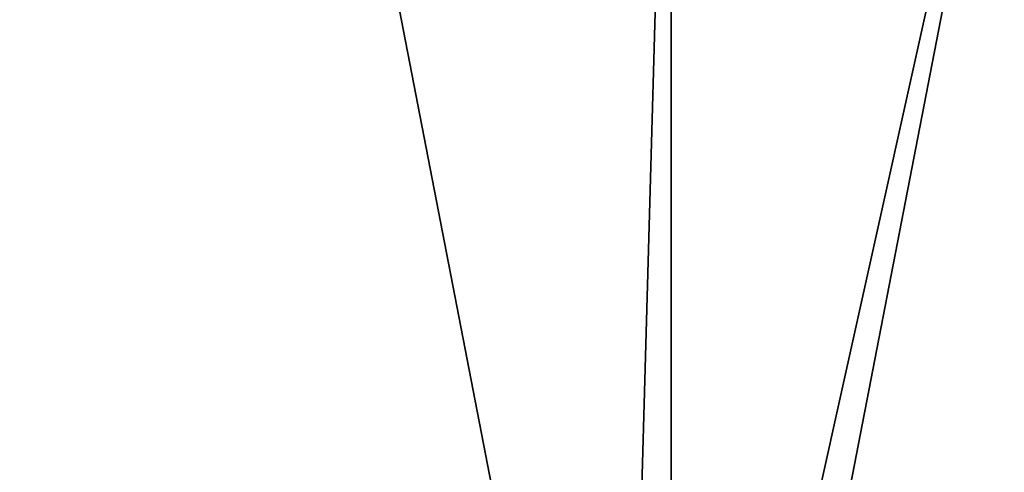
# Model space of a CAD drawing. Header units: metres. Extents: x 0 to 1004, y -708 to 0.
# Tile 67 of 98: x 339 to 586, y -335 to -221. Entities that reach past the tile are written whole.
import ezdxf

# ---------------------------------------------------------------- set-up
doc = ezdxf.new("R2010")
doc.units = ezdxf.units.M

msp = doc.modelspace()

# ---------------------------------------------------------------- linework, layer by layer
at = {"layer": 'top0123459'}
for points in [[(994.049377, -10, 90), (217.024673, -653.266907, 90), (10, -10, 90)], [(787.024658, -653.266907, 90), (217.024673, -653.266907, 90), (994.049377, -10, 90)], [(60.485558, -249.360291, 113.985519), (59.186348, -280.118225, 113.448639), (406.116364, -74.810768, 117.032295)], [(406.116364, -74.810768, 117.032295), (59.186348, -280.118225, 113.448639), (489.911316, -508.234344, 109.46685)], [(62.34153, -218.630936, 114.521904), (60.485558, -249.360291, 113.985519), (406.116364, -74.810768, 117.032295)], [(502.024689, -75.769028, 117.015564), (406.116364, -74.810768, 117.032295), (489.911316, -508.234344, 109.46685)], [(502.024689, -507.113647, 109.48642), (502.024689, -75.769028, 117.015564), (489.911316, -508.234344, 109.46685)], [(514.137573, -508.234253, 109.466858), (597.932983, -74.810768, 117.032295), (502.024689, -507.113647, 109.48642)], [(597.932983, -74.810768, 117.032295), (502.024689, -75.769028, 117.015564), (502.024689, -507.113647, 109.48642)], [(514.137573, -508.234253, 109.466858), (944.862854, -280.118256, 113.448639), (597.932983, -74.810768, 117.032295)], [(59.186348, -280.118225, 113.448639), (58.259731, -341.679382, 112.374084), (489.911316, -508.234344, 109.46685)], [(945.78949, -341.679413, 112.374084), (944.862854, -280.118256, 113.448639), (514.137573, -508.234253, 109.466858)]]:
    msp.add_3dface(points, dxfattribs=at)

doc.saveas('drawing.dxf')
